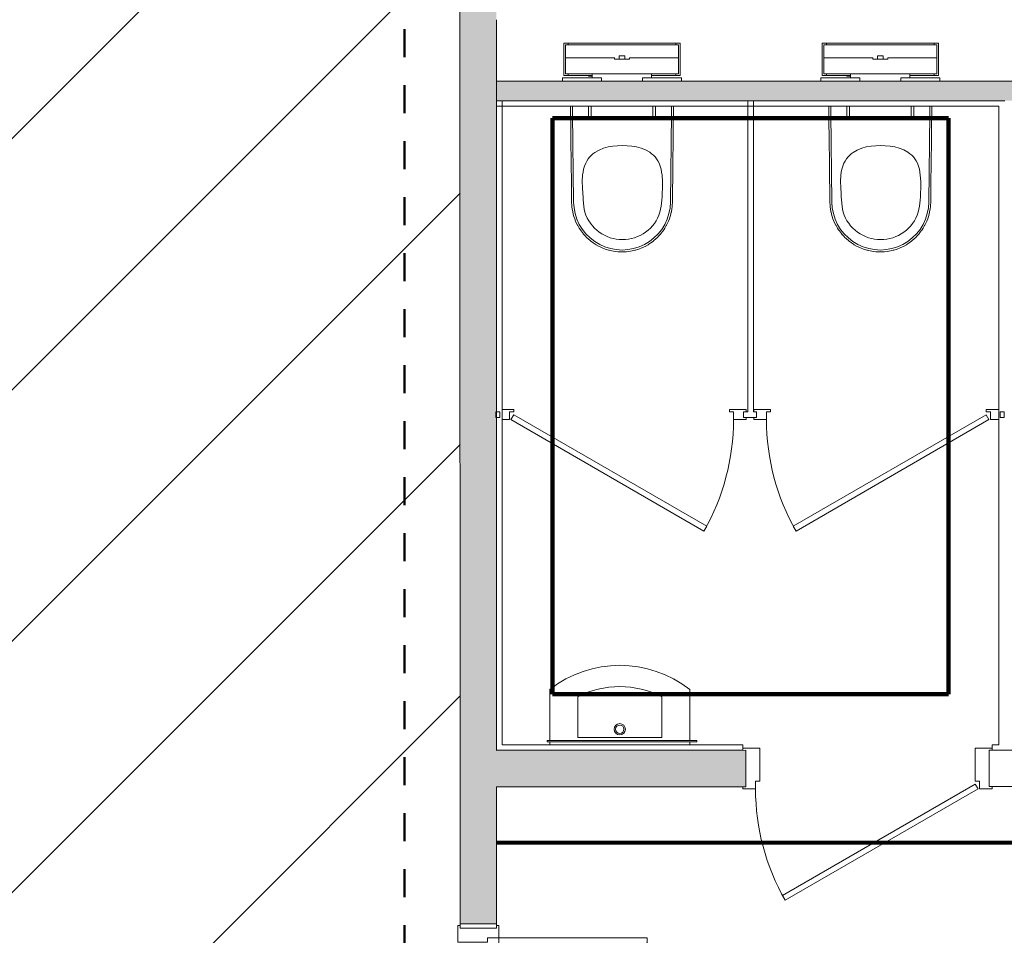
# Model space of a CAD drawing. Header units: metres. Extents: x 82 to 222, y -4 to 154.
# Tile 181 of 214: x 163.73 to 167.24, y 108.33 to 111.61. Entities that reach past the tile are written whole.
import ezdxf

# ---------------------------------------------------------------- set-up
doc = ezdxf.new("R2010")
doc.units = ezdxf.units.M
doc.linetypes.add('Centre', pattern=[0.0125, 0.0025, -0.001875, 0.00625, -0.001875])
doc.linetypes.add('Tiret', pattern=[0.0025, 0.00125, -0.00125])
doc.layers.add('A-DETL', color=7, linetype='Continuous', lineweight=5, true_color=0x00a600)
doc.layers.add('A-DOOR-FRAM', color=7, linetype='Continuous', lineweight=5, true_color=0x2a2a2a)
for name, color, linetype, lineweight in [('A-DETL-GENF', 7, 'Continuous', 5), ('A-DOOR', 7, 'Continuous', 5), ('A-WALL', 7, 'Continuous', 5), ('G-IMPT', 7, 'Continuous', 5), ('I-WALL', 7, 'Continuous', 5), ('P-SANR-FIXT', 7, 'Continuous', 5)]:
    doc.layers.add(name, color=color, linetype=linetype, lineweight=lineweight)
doc.layers.add('A-WALL-PATT', color=7, linetype='Continuous', true_color=0x2a2a2a)

# ---------------------------------------------------------------- blocks, each defined once
blk = doc.blocks.new('Grz_porte 1V recouvrement 30_ - 80x204-V98-DCE-Plan de reperage des murs- rez de rue-200 - Dépendante 1')
at = {"layer": 'A-DOOR'}
for p, q in [((-0.3041, -0.4535), (0.385, -0.0557)), ((0.395, -0.073), (0.385, -0.0557)), ((0.395, -0.073), (-0.2941, -0.4708)), ((-0.2941, -0.4708), (-0.3041, -0.4535))]:
    blk.add_line(p, q, dxfattribs=at)
blk.add_arc((0.4, -0.073), 0.8, 180, 209.821, dxfattribs=at)
at = {"layer": 'A-DOOR-FRAM', "color": 7}
for p, q in [((-0.385, 0.073), (-0.445, 0.073)), ((-0.385, -0.045), (-0.385, 0.073)), ((0.445, 0.073), (0.385, 0.073)), ((0.385, 0.073), (0.385, -0.045)), ((-0.445, -0.065), (-0.445, -0.073)), ((-0.4, -0.073), (-0.4, -0.045)), ((-0.4, -0.045), (-0.385, -0.045)), ((0.385, -0.045), (0.4, -0.045)), ((0.4, -0.045), (0.4, -0.073)), ((0.445, -0.073), (0.445, -0.065)), ((-0.445, -0.073), (-0.4, -0.073)), ((0.4, -0.073), (0.445, -0.073))]:
    blk.add_line(p, q, dxfattribs=at)
blk = doc.blocks.new('Grz_porte 1V recouvrement 30_ - 80x204-3371198-DCE-Plan de reperage des murs- rez de rue-200 - Dépendante 1')
at = {"layer": 'A-DOOR'}
for p, q in [((-0.3041, -0.3985), (0.385, -0.0007)), ((0.395, -0.018), (-0.2941, -0.4158)), ((0.395, -0.018), (0.385, -0.0007)), ((-0.2941, -0.4158), (-0.3041, -0.3985))]:
    blk.add_line(p, q, dxfattribs=at)
blk.add_arc((0.4, -0.018), 0.8, 180, 209.821, dxfattribs=at)
at = {"layer": 'A-DOOR-FRAM', "color": 7}
for p, q in [((-0.385, 0.018), (-0.445, 0.018)), ((-0.445, 0.018), (-0.445, 0.01)), ((-0.4, -0.018), (-0.4, 0.01)), ((-0.4, 0.01), (-0.385, 0.01)), ((-0.385, 0.01), (-0.385, 0.018)), ((0.4306, 0.018), (0.385, 0.018)), ((0.385, 0.018), (0.385, 0.01)), ((0.385, 0.01), (0.4, 0.01)), ((0.4, 0.01), (0.4, -0.018)), ((-0.445, -0.01), (-0.445, -0.018)), ((-0.445, -0.018), (-0.4, -0.018)), ((0.4, -0.018), (0.4306, -0.018))]:
    blk.add_line(p, q, dxfattribs=at)
blk = doc.blocks.new('Grz_porte 1V recouvrement 30_ - 80x204-V99-DCE-Plan de reperage des murs- rez de rue-200 - Dépendante 1')
at = {"layer": 'A-DOOR'}
for p, q in [((-0.2941, 0.4158), (-0.3041, 0.3985)), ((-0.3041, 0.3985), (0.385, 0.0007)), ((0.395, 0.018), (-0.2941, 0.4158)), ((0.395, 0.018), (0.385, 0.0007))]:
    blk.add_line(p, q, dxfattribs=at)
blk.add_arc((0.4, 0.018), 0.8, 150.179, 180, dxfattribs=at)
at = {"layer": 'A-DOOR-FRAM', "color": 7}
for p, q in [((-0.445, 0.018), (-0.4, 0.018)), ((-0.445, 0.01), (-0.445, 0.018)), ((-0.4, 0.018), (-0.4, -0.01)), ((0.4, 0.018), (0.4266, 0.018)), ((0.4, -0.01), (0.4, 0.018)), ((-0.445, -0.018), (-0.445, -0.01)), ((-0.385, -0.018), (-0.445, -0.018)), ((-0.4, -0.01), (-0.385, -0.01)), ((-0.385, -0.01), (-0.385, -0.018)), ((0.385, -0.01), (0.4, -0.01)), ((0.385, -0.018), (0.385, -0.01)), ((0.4266, -0.018), (0.385, -0.018))]:
    blk.add_line(p, q, dxfattribs=at)
blk = doc.blocks.new('Tierce _R_ - 1_43m x 2_04m-3779965-DCE-Plan de reperage des murs- rez de rue-200 - Dépendante 1')
at = {"layer": 'A-DOOR'}
for p, q in [((-0.715, -0.073), (-0.675, -0.073)), ((-0.715, -0.973), (-0.715, -0.073)), ((-0.675, -0.073), (-0.675, -0.973)), ((0.715, -0.073), (0.675, -0.073)), ((0.675, -0.073), (0.675, -0.603)), ((0.715, -0.603), (0.715, -0.073)), ((0.675, -0.603), (0.715, -0.603)), ((-0.675, -0.973), (-0.715, -0.973))]:
    blk.add_line(p, q, dxfattribs=at)
at = {"layer": 'A-DOOR', "linetype": 'Tiret'}
for centre, radius, start, end in [((-0.715, -0.073), 0.9, 270, 0), ((0.715, -0.073), 0.53, 180, 270)]:
    blk.add_arc(centre, radius, start, end, dxfattribs=at)
at = {"layer": 'A-DOOR-FRAM', "color": 7}
for p, q in [((-0.7, 0.073), (-0.76, 0.073)), ((-0.76, 0.073), (-0.76, 0.065)), ((-0.7, -0.033), (-0.7, 0.073)), ((0.76, 0.073), (0.7, 0.073)), ((0.7, 0.073), (0.7, -0.033)), ((0.76, 0.065), (0.76, 0.073)), ((-0.715, -0.073), (-0.715, -0.033)), ((-0.715, -0.033), (-0.7, -0.033)), ((0.7, -0.033), (0.715, -0.033)), ((0.715, -0.033), (0.715, -0.073)), ((-0.76, -0.065), (-0.76, -0.073)), ((0.76, -0.073), (0.76, -0.065)), ((-0.76, -0.073), (-0.715, -0.073)), ((0.715, -0.073), (0.76, -0.073))]:
    blk.add_line(p, q, dxfattribs=at)
blk = doc.blocks.new('400_74_Geberit_duofix_H112_sigma_12cm_adjustable_8cm - 400_74_Geberit_Duofix_H112_Sigma_12_cm_adjustable_8_cm-4062336-DCE-Plan de reperage des murs- rez de rue-200 - Dépendante 1')
at = {"layer": 'P-SANR-FIXT', "lineweight": 9}
for p, q in [((-0.208, 0.1645), (-0.1975, 0.1645)), ((-0.208, 0.0485), (-0.208, 0.1645)), ((-0.2018, 0.1115), (-0.2018, 0.1585)), ((-0.2018, 0.1585), (0.2018, 0.1585)), ((-0.1894, 0.1645), (-0.1977, 0.1645)), ((-0.1975, 0.1645), (-0.1925, 0.1645)), ((-0.1925, 0.1645), (-0.1925, 0.1585)), ((-0.1892, 0.1645), (-0.1925, 0.1645)), ((-0.1492, 0.1645), (-0.1892, 0.1645)), ((0.1492, 0.1645), (-0.1492, 0.1645)), ((0.1892, 0.1645), (0.1492, 0.1645)), ((0.1925, 0.1645), (0.1892, 0.1645)), ((0.1977, 0.1645), (0.1894, 0.1645)), ((0.1925, 0.1585), (0.1925, 0.1645)), ((0.1925, 0.1645), (0.1975, 0.1645)), ((0.1975, 0.1645), (0.208, 0.1645)), ((0.2018, 0.1585), (0.2018, 0.1115)), ((0.208, 0.1645), (0.208, 0.0485)), ((-0.2018, 0.0545), (-0.2018, 0.1115)), ((-0.2018, 0.1115), (-0.0265, 0.1115)), ((-0.0265, 0.1065), (-0.0265, 0.1115)), ((0.0265, 0.1065), (-0.0265, 0.1065)), ((-0.0105, 0.119), (-0.0105, 0.1065)), ((0.0105, 0.119), (-0.0105, 0.119)), ((-0.0074, 0.119), (-0.0105, 0.119)), ((0.0105, 0.119), (0.0074, 0.119)), ((0.0105, 0.1065), (0.0105, 0.119)), ((0.0265, 0.1115), (0.2018, 0.1115)), ((0.0265, 0.1115), (0.0265, 0.1065)), ((0.2018, 0.1115), (0.2018, 0.0545)), ((-0.2125, 0.0285), (-0.2125, 0.04)), ((-0.2125, 0.04), (-0.0735, 0.04)), ((-0.1975, 0.0485), (-0.208, 0.0485)), ((-0.2018, 0.0545), (0.2018, 0.0545)), ((-0.1925, 0.0485), (-0.1975, 0.0485)), ((-0.1975, 0.0485), (-0.1892, 0.0485)), ((-0.1925, 0.0545), (-0.1925, 0.0485)), ((-0.1925, 0.0485), (-0.1892, 0.0485)), ((-0.1892, 0.0485), (-0.1492, 0.0485)), ((-0.1492, 0.0485), (-0.106, 0.0485)), ((-0.12, 0.0465), (-0.12, 0.0485)), ((-0.106, 0.0465), (-0.12, 0.0465)), ((-0.106, 0.0545), (-0.106, 0.04)), ((-0.0735, 0.04), (-0.0735, 0.0285)), ((0.0735, 0.04), (0.2125, 0.04)), ((0.0735, 0.0285), (0.0735, 0.04)), ((0.106, 0.04), (0.106, 0.0545)), ((0.106, 0.0485), (0.1492, 0.0485)), ((0.1492, 0.0485), (0.1892, 0.0485)), ((0.1892, 0.0485), (0.1975, 0.0485)), ((0.1892, 0.0485), (0.1925, 0.0485)), ((0.1925, 0.0485), (0.1925, 0.0545)), ((0.1975, 0.0485), (0.1925, 0.0485)), ((0.208, 0.0485), (0.1975, 0.0485)), ((0.2125, 0.04), (0.2125, 0.0284)), ((-0.12, -0.0615), (-0.12, -0.1)), ((-0.11, -0.1), (-0.11, -0.0615)), ((0.11, -0.0616), (0.11, -0.1)), ((0.12, -0.1), (0.12, -0.0615)), ((-0.12, -0.1), (-0.11, -0.1)), ((-0.12, -0.1), (-0.1198, -0.1)), ((-0.1102, -0.1), (-0.11, -0.1)), ((0.11, -0.1), (0.1102, -0.1)), ((0.11, -0.1), (0.12, -0.1)), ((0.1198, -0.1), (0.12, -0.1))]:
    blk.add_line(p, q, dxfattribs=at)
blk = doc.blocks.new('Sanitary_Toilets_DURAVIT_257609-Wall-mounted-toilet - Default-V106-DCE-Plan de reperage des murs- rez de rue-200 - Dépendante 1')
at = {"layer": 'G-IMPT', "flags": 128}
for points in [[(-0.184, 0.2504), (-0.1839, 0.2461), (-0.1838, 0.2408), (-0.1838, 0.2356), (-0.1837, 0.2303), (-0.1837, 0.225), (-0.1832, 0.1862), (-0.1827, 0.1474), (-0.1823, 0.1086), (-0.1818, 0.0698), (-0.1814, 0.031), (-0.1809, -0.0077), (-0.1805, -0.0465), (-0.18, -0.0861), (-0.18, -0.0869), (-0.18, -0.0877), (-0.18, -0.0885), (-0.18, -0.0893), (-0.1799, -0.0901), (-0.1799, -0.0909), (-0.1799, -0.0917)], [(-0.177, 0.2504), (-0.1769, 0.2462), (-0.1767, 0.2287), (-0.1767, 0.2251), (-0.1729, -0.0916), (-0.1715, -0.1123), (-0.1675, -0.1327), (-0.1612, -0.1524), (-0.1525, -0.1713), (-0.1417, -0.189), (-0.1288, -0.2052), (-0.114, -0.2198), (-0.0976, -0.2326), (-0.0798, -0.2432), (-0.0609, -0.2517), (-0.0411, -0.2578), (-0.0207, -0.2615), (0.0001, -0.2628), (0.0208, -0.2615), (0.0412, -0.2578), (0.061, -0.2517), (0.08, -0.2432), (0.0978, -0.2326), (0.1141, -0.2198), (0.1289, -0.2052), (0.1418, -0.189), (0.1527, -0.1713), (0.1613, -0.1524), (0.1677, -0.1327), (0.1716, -0.1123), (0.1731, -0.0916), (0.1768, 0.2251), (0.1768, 0.2287), (0.1771, 0.2462), (0.1771, 0.2503)], [(0.1801, -0.0917), (0.1801, -0.0909), (0.1801, -0.0901), (0.1801, -0.0893), (0.1801, -0.0885), (0.1801, -0.0877), (0.1801, -0.0869), (0.1806, -0.0465), (0.181, -0.0077), (0.1815, 0.031), (0.182, 0.0698), (0.1824, 0.1086), (0.1829, 0.1474), (0.1833, 0.1862), (0.1838, 0.225), (0.1838, 0.2303), (0.1839, 0.2356), (0.184, 0.2408), (0.184, 0.2461), (0.1841, 0.2503)], [(-0.1799, -0.0917), (-0.1794, -0.1039), (-0.1789, -0.1092), (-0.178, -0.116), (-0.1761, -0.1265), (-0.1758, -0.128), (-0.1728, -0.1399), (-0.1717, -0.1435), (-0.169, -0.1515), (-0.1657, -0.16), (-0.1645, -0.1628), (-0.1591, -0.1738), (-0.1581, -0.1758), (-0.1531, -0.1844), (-0.1489, -0.1908), (-0.1463, -0.1945), (-0.1389, -0.2042), (-0.1384, -0.2048), (-0.1308, -0.2134), (-0.1265, -0.2177), (-0.1221, -0.222), (-0.1129, -0.2299), (-0.1118, -0.2308), (-0.1031, -0.2373), (-0.0958, -0.2421), (-0.0929, -0.2439), (-0.0822, -0.2499), (-0.0786, -0.2517), (-0.0712, -0.2551), (-0.0605, -0.2593), (-0.0598, -0.2595), (-0.0482, -0.2632), (-0.0458, -0.2638), (-0.0363, -0.2661), (-0.0307, -0.2671), (-0.0243, -0.2681), (-0.0154, -0.2691), (-0.0121, -0.2694), (-0.0077, -0.2696), (0.0001, -0.2698), (0.0078, -0.2696), (0.0123, -0.2694), (0.0155, -0.2691), (0.0244, -0.2681), (0.0308, -0.2671), (0.0364, -0.2661), (0.0459, -0.2638), (0.0483, -0.2632), (0.0599, -0.2595), (0.0606, -0.2593), (0.0713, -0.2551), (0.0787, -0.2517), (0.0824, -0.2499), (0.093, -0.2439), (0.0959, -0.2421), (0.1033, -0.2373), (0.112, -0.2308), (0.113, -0.2299), (0.1223, -0.222), (0.1267, -0.2177), (0.1309, -0.2134), (0.1385, -0.2048), (0.139, -0.2042), (0.1464, -0.1945), (0.1491, -0.1908), (0.1532, -0.1844), (0.1582, -0.1758), (0.1593, -0.1738), (0.1646, -0.1628), (0.1658, -0.16), (0.1692, -0.1515), (0.1718, -0.1435), (0.173, -0.1399), (0.1759, -0.128), (0.1763, -0.1265), (0.1781, -0.116), (0.179, -0.1092), (0.1795, -0.1039), (0.1801, -0.0917)]]:
    blk.add_lwpolyline(points, dxfattribs=at)
blk.add_lwpolyline([(-0.14, -0.062), (-0.1414, -0.0398), (-0.1419, -0.0177), (-0.1408, 0.0045), (-0.1393, 0.0155), (-0.137, 0.0263), (-0.1339, 0.037), (-0.1297, 0.0472), (-0.1256, 0.055), (-0.1209, 0.0624), (-0.1157, 0.0689), (-0.1099, 0.075), (-0.1036, 0.0805), (-0.0968, 0.0856), (-0.082, 0.0942), (-0.0662, 0.1007), (-0.0499, 0.1053), (-0.0331, 0.1081), (-0.0162, 0.1096), (0.0009, 0.11), (0.0179, 0.1097), (0.0348, 0.1084), (0.0515, 0.1057), (0.0679, 0.1013), (0.0839, 0.0948), (0.0989, 0.0862), (0.1058, 0.0812), (0.1123, 0.0756), (0.1181, 0.0696), (0.1233, 0.0631), (0.1283, 0.0553), (0.1325, 0.047), (0.1365, 0.0367), (0.1395, 0.026), (0.1416, 0.0151), (0.143, 0.0041), (0.1445, -0.018), (0.1445, -0.0402), (0.1437, -0.0623), (0.1431, -0.0734), (0.1423, -0.0845), (0.1399, -0.1065), (0.1379, -0.1174), (0.1352, -0.1282), (0.1316, -0.1387), (0.1271, -0.1488), (0.1218, -0.1585), (0.1156, -0.1677), (0.1088, -0.1764), (0.1012, -0.1846), (0.0931, -0.1921), (0.0844, -0.1989), (0.0751, -0.2051), (0.0654, -0.2105), (0.0554, -0.2151), (0.045, -0.2189), (0.0343, -0.2219), (0.0234, -0.2241), (0.0124, -0.2254), (0.0013, -0.2258), (-0.0097, -0.2254), (-0.0208, -0.2241), (-0.0316, -0.2219), (-0.0423, -0.2189), (-0.0527, -0.215), (-0.0627, -0.2103), (-0.0724, -0.2049), (-0.0816, -0.1987), (-0.0903, -0.1918), (-0.0984, -0.1843), (-0.106, -0.1762), (-0.1129, -0.1675), (-0.1191, -0.1583), (-0.1245, -0.1486), (-0.1289, -0.1385), (-0.1324, -0.1279), (-0.1349, -0.1171), (-0.1366, -0.1062), (-0.1386, -0.0841), (-0.1393, -0.073)], close=True, dxfattribs=at)
blk = doc.blocks.new('Sanitary_Toilets_DURAVIT_257609-Wall-mounted-toilet - Default-V107-DCE-Plan de reperage des murs- rez de rue-200 - Dépendante 1')
at = {"layer": 'G-IMPT', "flags": 128}
for points in [[(-0.184, 0.2504), (-0.1839, 0.2461), (-0.1838, 0.2408), (-0.1838, 0.2356), (-0.1837, 0.2303), (-0.1837, 0.225), (-0.1832, 0.1862), (-0.1827, 0.1474), (-0.1823, 0.1086), (-0.1818, 0.0698), (-0.1814, 0.031), (-0.1809, -0.0077), (-0.1805, -0.0465), (-0.18, -0.0861), (-0.18, -0.0869), (-0.18, -0.0877), (-0.18, -0.0885), (-0.18, -0.0893), (-0.1799, -0.0901), (-0.1799, -0.0909), (-0.1799, -0.0917)], [(-0.177, 0.2504), (-0.1769, 0.2462), (-0.1767, 0.2287), (-0.1767, 0.2251), (-0.1729, -0.0916), (-0.1715, -0.1123), (-0.1675, -0.1327), (-0.1612, -0.1524), (-0.1525, -0.1713), (-0.1417, -0.189), (-0.1288, -0.2052), (-0.114, -0.2198), (-0.0976, -0.2326), (-0.0798, -0.2432), (-0.0609, -0.2517), (-0.0411, -0.2578), (-0.0207, -0.2615), (0.0001, -0.2628), (0.0208, -0.2615), (0.0412, -0.2578), (0.061, -0.2517), (0.08, -0.2432), (0.0978, -0.2326), (0.1141, -0.2198), (0.1289, -0.2052), (0.1418, -0.189), (0.1527, -0.1713), (0.1613, -0.1524), (0.1677, -0.1327), (0.1716, -0.1123), (0.1731, -0.0916), (0.1768, 0.2251), (0.1768, 0.2287), (0.1771, 0.2462), (0.1771, 0.2503)], [(0.1801, -0.0917), (0.1801, -0.0909), (0.1801, -0.0901), (0.1801, -0.0893), (0.1801, -0.0885), (0.1801, -0.0877), (0.1801, -0.0869), (0.1806, -0.0465), (0.181, -0.0077), (0.1815, 0.031), (0.182, 0.0698), (0.1824, 0.1086), (0.1829, 0.1474), (0.1833, 0.1862), (0.1838, 0.225), (0.1838, 0.2303), (0.1839, 0.2356), (0.184, 0.2408), (0.184, 0.2461), (0.1841, 0.2503)], [(-0.1799, -0.0917), (-0.1794, -0.1039), (-0.1789, -0.1092), (-0.178, -0.116), (-0.1761, -0.1265), (-0.1758, -0.128), (-0.1728, -0.1399), (-0.1717, -0.1435), (-0.169, -0.1515), (-0.1657, -0.16), (-0.1645, -0.1628), (-0.1591, -0.1738), (-0.1581, -0.1758), (-0.1531, -0.1844), (-0.1489, -0.1908), (-0.1463, -0.1945), (-0.1389, -0.2042), (-0.1384, -0.2048), (-0.1308, -0.2134), (-0.1265, -0.2177), (-0.1221, -0.222), (-0.1129, -0.2299), (-0.1118, -0.2308), (-0.1031, -0.2373), (-0.0958, -0.2421), (-0.0929, -0.2439), (-0.0822, -0.2499), (-0.0786, -0.2517), (-0.0712, -0.2551), (-0.0605, -0.2593), (-0.0598, -0.2595), (-0.0482, -0.2632), (-0.0458, -0.2638), (-0.0363, -0.2661), (-0.0307, -0.2671), (-0.0243, -0.2681), (-0.0154, -0.2691), (-0.0121, -0.2694), (-0.0077, -0.2696), (0.0001, -0.2698), (0.0078, -0.2696), (0.0123, -0.2694), (0.0155, -0.2691), (0.0244, -0.2681), (0.0308, -0.2671), (0.0364, -0.2661), (0.0459, -0.2638), (0.0483, -0.2632), (0.0599, -0.2595), (0.0606, -0.2593), (0.0713, -0.2551), (0.0787, -0.2517), (0.0824, -0.2499), (0.093, -0.2439), (0.0959, -0.2421), (0.1033, -0.2373), (0.112, -0.2308), (0.113, -0.2299), (0.1223, -0.222), (0.1267, -0.2177), (0.1309, -0.2134), (0.1385, -0.2048), (0.139, -0.2042), (0.1464, -0.1945), (0.1491, -0.1908), (0.1532, -0.1844), (0.1582, -0.1758), (0.1593, -0.1738), (0.1646, -0.1628), (0.1658, -0.16), (0.1692, -0.1515), (0.1718, -0.1435), (0.173, -0.1399), (0.1759, -0.128), (0.1763, -0.1265), (0.1781, -0.116), (0.179, -0.1092), (0.1795, -0.1039), (0.1801, -0.0917)]]:
    blk.add_lwpolyline(points, dxfattribs=at)
blk.add_lwpolyline([(-0.14, -0.062), (-0.1414, -0.0398), (-0.1419, -0.0177), (-0.1408, 0.0045), (-0.1393, 0.0155), (-0.137, 0.0263), (-0.1339, 0.037), (-0.1297, 0.0472), (-0.1256, 0.055), (-0.1209, 0.0624), (-0.1157, 0.0689), (-0.1099, 0.075), (-0.1036, 0.0805), (-0.0968, 0.0856), (-0.082, 0.0942), (-0.0662, 0.1007), (-0.0499, 0.1053), (-0.0331, 0.1081), (-0.0162, 0.1096), (0.0009, 0.11), (0.0179, 0.1097), (0.0348, 0.1084), (0.0515, 0.1057), (0.0679, 0.1013), (0.0839, 0.0948), (0.0989, 0.0862), (0.1058, 0.0812), (0.1123, 0.0756), (0.1181, 0.0696), (0.1233, 0.0631), (0.1283, 0.0553), (0.1325, 0.047), (0.1365, 0.0367), (0.1395, 0.026), (0.1416, 0.0151), (0.143, 0.0041), (0.1445, -0.018), (0.1445, -0.0402), (0.1437, -0.0623), (0.1431, -0.0734), (0.1423, -0.0845), (0.1399, -0.1065), (0.1379, -0.1174), (0.1352, -0.1282), (0.1316, -0.1387), (0.1271, -0.1488), (0.1218, -0.1585), (0.1156, -0.1677), (0.1088, -0.1764), (0.1012, -0.1846), (0.0931, -0.1921), (0.0844, -0.1989), (0.0751, -0.2051), (0.0654, -0.2105), (0.0554, -0.2151), (0.045, -0.2189), (0.0343, -0.2219), (0.0234, -0.2241), (0.0124, -0.2254), (0.0013, -0.2258), (-0.0097, -0.2254), (-0.0208, -0.2241), (-0.0316, -0.2219), (-0.0423, -0.2189), (-0.0527, -0.215), (-0.0627, -0.2103), (-0.0724, -0.2049), (-0.0816, -0.1987), (-0.0903, -0.1918), (-0.0984, -0.1843), (-0.106, -0.1762), (-0.1129, -0.1675), (-0.1191, -0.1583), (-0.1245, -0.1486), (-0.1289, -0.1385), (-0.1324, -0.1279), (-0.1349, -0.1171), (-0.1366, -0.1062), (-0.1386, -0.0841), (-0.1393, -0.073)], close=True, dxfattribs=at)
blk = doc.blocks.new('OMD_lavemains - Type 1-5445251-DCE-Plan de reperage des murs- rez de rue-200 - Dépendante 1')
at = {"layer": 'P-SANR-FIXT'}
for p, q in [((-0.1251, 0.2071), (-0.1251, 0.025)), ((-0.0251, 0.1812), (-0.0251, 0.0351)), ((0.2751, 0.0351), (0.2751, 0.1812)), ((0.3751, 0.025), (0.3751, 0.2071)), ((-0.1251, 0.02), (-0.1251, 0.01)), ((-0.0251, 0.0351), (0.2751, 0.0351)), ((0.3751, 0.01), (0.3751, 0.02))]:
    blk.add_line(p, q, dxfattribs=at)
for radius in [0.02, 0.015]:
    blk.add_circle((0.125, 0.0651), radius, dxfattribs=at)
for centre, radius, start, end in [((0.125, -0.1113), 0.4048, 51.8545, 128.1457), ((0.125, -0.1114), 0.3288, 62.8518, 117.1485)]:
    blk.add_arc(centre, radius, start, end, dxfattribs=at)

msp = doc.modelspace()

# ---------------------------------------------------------------- hatches: boundary and pattern name
at = {"layer": 'A-DETL-GENF', "true_color": 0x808080}
h = msp.add_hatch(dxfattribs=at)
h.set_pattern_fill('FP_14', color=8, style=0, pattern_type=2)
h.set_pattern_definition([(45, (-9.11556, 107.194), (-0.4490128, 0.4490128), [])])
h.paths.add_polyline_path([(162.8877, 124.5496), (162.8875, 124.5496), (162.8875, 124.5646), (162.8575, 124.5646), (162.8575, 124.6096), (162.8275, 124.6096), (162.827, 125.5795), (162.6272, 125.5795), (162.6272, 125.6645), (158.7947, 125.6636), (158.7947, 125.6936), (158.7497, 125.6936), (158.7497, 125.7236), (158.7347, 125.7236), (158.7347, 125.7936), (162.6272, 125.7945), (162.6272, 125.8795), (162.8272, 125.8795), (162.827, 126.4746), (162.857, 126.4746), (162.857, 126.5196), (162.887, 126.5196), (162.887, 126.5346), (162.957, 126.5346), (162.9575, 124.5496)])
h.paths.add_polyline_path([(157.4841, 102.7783), (162.8326, 102.7815), (162.8326, 103.112), (162.8625, 103.1121), (162.8625, 103.157), (162.8925, 103.1571), (162.8925, 103.1721), (162.9625, 103.1721), (162.9626, 102.7816), (170.7726, 102.7863), (170.7718, 106.2713), (164.3893, 106.2699), (164.3893, 106.2999), (164.3443, 106.2999), (164.3443, 106.3299), (164.3293, 106.3299), (164.3293, 106.3999), (165.3018, 106.4002), (165.3002, 112.8701), (165.3302, 112.8702), (165.3302, 112.9151), (165.3602, 112.9151), (165.3602, 112.9301), (165.4302, 112.9302), (165.4312, 111.8552), (165.6305, 111.8552), (165.6305, 111.7952), (170.7714, 111.7964), (170.7668, 131.2664), (165.6259, 131.2652), (165.6259, 131.2302), (165.4259, 131.2302), (165.4266, 128.4002), (165.3966, 128.4001), (165.3966, 128.3551), (165.3666, 128.3551), (165.3666, 128.3401), (165.2966, 128.3401), (165.2959, 131.2651), (162.9559, 131.2646), (162.9559, 129.8496), (162.8862, 129.8496), (162.8862, 129.8646), (162.8562, 129.8646), (162.8562, 129.9096), (162.8262, 129.9096), (162.8254, 131.2295), (162.6259, 131.2295), (162.6259, 131.4295), (162.8259, 131.4295), (162.8251, 133.4495), (162.2054, 133.4494), (162.2051, 134.6236), (157.4841, 134.6289), (157.4841, 133.3743), (157.4875, 133.3743), (157.4875, 133.3243), (157.4841, 133.3243), (157.4841, 132.1246), (157.4875, 132.1246), (157.4875, 132.0746), (157.4841, 132.0746), (157.4841, 130.5743), (157.4881, 130.5743), (157.4881, 130.5243), (157.4841, 130.5243), (157.4841, 129.3246), (157.4881, 129.3246), (157.4881, 129.2746), (157.4841, 129.2746), (157.4841, 128.5933), (157.919, 128.5933), (157.919, 128.5234), (157.904, 128.5234), (157.904, 128.4934), (157.8591, 128.4934), (157.8591, 128.4634), (157.4841, 128.4633), (157.4841, 127.7743), (157.4888, 127.7743), (157.4888, 127.7243), (157.4841, 127.7243), (157.4841, 126.5246), (157.4888, 126.5246), (157.4888, 126.4746), (157.4841, 126.4746), (157.4841, 125.7933), (157.9197, 125.7933), (157.9197, 125.7234), (157.9047, 125.7234), (157.9047, 125.6934), (157.8597, 125.6934), (157.8597, 125.6634), (157.4841, 125.6633), (157.4841, 124.9743), (157.4894, 124.9743), (157.4894, 124.9243), (157.4841, 124.9243), (157.4841, 123.7246), (157.4894, 123.7246), (157.4894, 123.6746), (157.4841, 123.6746), (157.4841, 122.7933), (162.6279, 122.7945), (162.6278, 123.0795), (162.8278, 123.0795), (162.8279, 123.6746), (162.8577, 123.6746), (162.8577, 123.7196), (162.8877, 123.7196), (162.8877, 123.7346), (162.9577, 123.7346), (162.9575, 122.6646), (157.4841, 122.6633), (157.4841, 122.2783), (157.788, 122.2784), (157.789, 117.9784), (157.4841, 117.9783), (157.4841, 117.4783), (158.1292, 117.4784), (158.1292, 117.1784), (157.4841, 117.1783), (157.4841, 116.5743), (157.4914, 116.5743), (157.4914, 116.5243), (157.4841, 116.5243), (157.4841, 115.3246), (157.4914, 115.3246), (157.4898, 115.2746), (157.4841, 115.2746), (157.4841, 113.7743), (157.4921, 113.7743), (157.4921, 113.7243), (157.4841, 113.7243), (157.4841, 112.5246), (157.4921, 112.5246), (157.4921, 112.4746), (157.4841, 112.4746), (157.4841, 110.9743), (157.4927, 110.9743), (157.4927, 110.9243), (157.4841, 110.9243), (157.4841, 109.7246), (157.4927, 109.7246), (157.4913, 109.6746), (157.4841, 109.6746), (157.4841, 108.1743), (157.4934, 108.1743), (157.4934, 108.1243), (157.4841, 108.1243), (157.4841, 106.9246), (157.4934, 106.9246), (157.4934, 106.8746), (157.4841, 106.8746), (157.4841, 105.3793), (157.4941, 105.3793), (157.4941, 105.3293), (157.4841, 105.3293), (157.4841, 104.1296), (157.4941, 104.1296), (157.4941, 104.0796), (157.4841, 104.0796), (157.4841, 102.7784)])
h.paths.add_polyline_path([(198.0884, 122.1329), (198.0881, 122.1329), (198.0881, 122.1479), (198.0581, 122.1479), (198.058, 122.1929), (198.028, 122.1929), (198.0279, 122.6154), (192.6494, 122.6141), (192.6494, 116.8566), (198.0593, 116.8579), (198.0586, 119.9879), (197.8286, 119.9878), (197.8285, 120.2878), (198.0285, 120.2879), (198.0284, 120.6429), (198.0584, 120.6429), (198.0586, 120.6879), (198.0884, 120.6879)])
h.paths.add_polyline_path([(192.4958, 102.7865), (200.6826, 102.7885), (200.6824, 103.991), (200.7123, 103.991), (200.7123, 104.006), (200.7823, 104.006), (200.7826, 102.7885), (205.9826, 102.7897), (205.9817, 104.09), (205.9779, 104.09), (205.9776, 105.3897), (205.982, 105.3898), (205.981, 106.89), (205.9773, 106.89), (205.977, 108.1897), (205.9813, 108.1898), (205.9807, 109.69), (205.9766, 109.69), (205.9763, 110.9897), (205.9807, 110.9898), (205.98, 112.49), (205.9759, 112.49), (205.9757, 113.7897), (205.98, 113.7898), (205.9794, 115.29), (205.9753, 115.2901), (205.975, 116.5897), (205.9794, 116.5898), (205.9787, 118.09), (205.9746, 118.09), (205.9746, 118.14), (205.979, 118.14), (205.9784, 119.3397), (205.9743, 119.3397), (205.9743, 119.3897), (205.9787, 119.3898), (205.978, 120.89), (205.974, 120.89), (205.9737, 122.1897), (205.978, 122.1898), (205.9779, 122.8897), (200.3279, 122.8884), (200.3281, 121.8884), (200.7781, 121.8885), (200.7783, 121.181), (200.7483, 121.181), (200.7483, 121.166), (200.6783, 121.166), (200.6781, 121.7885), (200.2281, 121.7884), (200.2276, 124.0884), (200.6776, 124.0885), (200.6776, 124.681), (200.7475, 124.681), (200.7475, 124.666), (200.7775, 124.666), (200.7776, 123.9885), (200.3276, 123.9884), (200.3279, 122.9884), (205.9779, 122.9897), (205.9774, 123.69), (205.9733, 123.6901), (205.973, 124.9897), (205.9774, 124.9898), (205.9772, 125.7897), (200.8272, 125.7885), (200.8272, 125.5885), (200.7772, 125.5885), (200.7772, 125.511), (200.7473, 125.511), (200.7473, 125.496), (200.6773, 125.496), (200.6772, 125.5885), (200.4972, 125.5885), (200.4965, 128.4734), (200.0366, 128.4734), (200.0366, 128.5433), (200.0515, 128.5433), (200.0515, 128.5733), (200.0965, 128.5733), (200.0965, 128.6033), (200.4965, 128.6034), (200.4966, 131.4234), (200.5259, 131.4235), (200.5259, 131.4684), (200.5558, 131.4684), (200.5559, 131.4834), (200.6258, 131.4835), (200.6272, 131.4385), (200.8259, 131.4385), (200.8259, 131.2385), (200.6259, 131.2385), (200.6272, 125.8885), (205.9772, 125.8898), (205.977, 126.3991), (205.7823, 126.3992), (205.7823, 132.0547), (205.811, 132.0547), (205.811, 132.0697), (205.881, 132.0697), (205.881, 132.0097), (206.081, 132.0097), (206.0823, 126.8026), (207.1511, 126.8013), (207.1511, 135.593), (206.0802, 135.593), (206.0804, 133.5598), (205.8807, 133.5597), (205.8807, 133.4997), (205.8107, 133.4997), (205.8107, 133.5147), (205.7807, 133.5147), (205.7804, 134.6547), (205.7238, 134.6546), (205.7238, 134.6436), (204.675, 134.6436), (204.675, 134.5936), (204.615, 134.5936), (204.615, 134.5986), (204.655, 134.5986), (204.655, 134.6386), (204.615, 134.6386), (204.615, 134.6436), (204.625, 134.6436), (204.625, 134.6544), (201.005, 134.6535), (201.005, 134.6436), (201.015, 134.6436), (201.015, 134.6386), (200.975, 134.6366), (200.975, 134.5986), (201.015, 134.5986), (201.015, 134.5936), (200.955, 134.5936), (200.955, 134.6436), (200.6251, 134.6436), (200.6255, 132.9135), (200.5555, 132.9135), (200.5555, 132.9284), (200.5255, 132.9284), (200.5255, 132.9734), (200.4955, 132.9735), (200.4953, 133.8208), (199.6494, 132.9777), (198.6649, 131.9933), (198.6668, 131.9915), (198.1558, 131.4803), (198.1563, 129.5454), (198.0863, 129.5454), (198.0863, 129.5604), (198.0563, 129.5604), (198.0563, 129.6054), (198.0263, 129.6054), (198.0259, 129.6029), (197.8338, 129.6028), (197.8338, 129.6728), (197.8488, 129.6729), (197.8488, 129.7028), (197.8938, 129.7028), (197.8938, 129.6728), (198.0263, 129.6729), (198.0259, 131.2379), (197.8259, 131.2378), (197.8259, 131.2665), (196.6259, 131.2677), (196.6261, 130.5725), (196.5761, 130.5725), (196.5759, 131.2678), (195.8759, 131.2685), (195.8759, 130.3498), (195.8061, 130.3498), (195.8059, 130.3648), (195.7761, 130.3648), (195.7761, 130.4098), (195.8061, 130.4098), (195.8059, 131.2685), (195.0059, 131.2693), (195.0063, 129.6721), (195.8063, 129.6723), (195.8063, 129.6748), (195.7763, 129.6748), (195.7763, 129.7198), (195.8063, 129.7198), (195.8063, 129.7348), (195.8763, 129.7348), (195.8763, 129.6723), (196.9588, 129.6726), (196.9588, 129.7026), (197.0038, 129.7026), (197.0038, 129.6726), (197.0188, 129.6726), (197.0188, 129.6026), (195.0063, 129.6021), (195.0059, 129.4846), (194.9363, 129.4846), (194.9359, 129.4996), (194.9063, 129.4996), (194.9063, 129.5446), (194.9363, 129.5446), (194.9359, 129.6021), (194.0663, 129.6019), (194.0663, 129.7344), (194.1363, 129.7344), (194.1363, 129.7194), (194.1663, 129.7194), (194.1663, 129.6744), (194.1363, 129.6721), (194.1363, 129.6719), (194.9363, 129.6721), (194.9359, 131.2694), (194.1359, 131.2702), (194.1361, 130.4094), (194.1661, 130.4094), (194.1661, 130.3644), (194.1361, 130.3644), (194.1359, 130.3494), (194.0661, 130.3494), (194.0659, 131.2702), (192.6515, 131.2716), (192.6515, 128.6016), (194.9365, 128.6021), (194.9365, 128.6096), (194.9065, 128.6096), (194.9065, 128.6546), (194.9365, 128.6546), (194.9365, 128.6696), (195.0065, 128.6696), (195.0065, 128.6021), (198.0265, 128.6029), (198.0266, 128.6704), (198.0565, 128.6704), (198.0565, 128.7154), (198.0865, 128.7154), (198.0865, 128.7304), (198.1565, 128.7304), (198.1566, 128.6029), (198.5465, 128.6029), (198.5466, 128.573), (198.5915, 128.573), (198.5915, 128.543), (198.6065, 128.543), (198.6066, 128.473), (198.1566, 128.4729), (198.1565, 128.4129), (198.0866, 128.4129), (198.0866, 128.4279), (198.0566, 128.4279), (198.0566, 128.4729), (192.6508, 128.4716), (192.6508, 122.7141), (198.0279, 122.7154), (198.0279, 123.0929), (198.0578, 123.0929), (198.0578, 123.1379), (198.0878, 123.1379), (198.0878, 123.1529), (198.1578, 123.1529), (198.158, 122.1329), (198.0884, 122.1329), (198.0884, 120.7029), (198.1584, 120.7029), (198.1593, 116.7579), (192.6479, 116.7566), (192.6494, 115.4141), (192.6569, 113.5716), (193.2851, 113.5717), (193.2855, 111.7717), (193.4855, 111.7718), (193.4855, 111.6718), (192.6646, 111.6716), (192.6802, 107.8016), (192.7378, 107.8016), (194.0869, 109.0019), (197.8312, 109.0028), (197.8318, 109.0378), (198.0311, 109.0379), (198.0312, 108.8379), (197.8312, 108.8378), (197.8318, 106.2378), (198.0318, 106.2379), (198.0319, 106.1379), (200.6318, 106.1385), (200.6319, 106.2385), (200.8318, 106.2385), (200.8319, 106.1385), (205.9718, 106.1397), (205.9719, 106.0397), (200.7819, 106.0385), (200.7821, 104.821), (200.7121, 104.821), (200.7121, 104.836), (200.6821, 104.836), (200.6819, 106.0385), (198.0319, 106.0378), (198.032, 105.6229), (197.932, 105.6228), (197.9318, 106.0378), (197.8319, 106.0379), (197.8318, 106.0728), (192.4995, 106.0715), (192.4986, 105.2464), (192.3914, 105.2464), (192.3914, 103.6965), (192.4968, 103.6964), (192.4958, 102.7867)])
h.paths.add_polyline_path([(162.8923, 103.9871), (162.8923, 104.0021), (162.8623, 104.0021), (162.8623, 104.047), (162.8323, 104.047), (162.8317, 106.0295), (162.6319, 106.0295), (162.6318, 106.2295), (162.8318, 106.2295), (162.8317, 106.8296), (162.8617, 106.8296), (162.8617, 106.8746), (162.8917, 106.8746), (162.8917, 106.8896), (162.9617, 106.8896), (162.9618, 106.3996), (163.5143, 106.3997), (163.5143, 106.3297), (163.4993, 106.3297), (163.4993, 106.2997), (163.4543, 106.2997), (163.4543, 106.2697), (162.9618, 106.2696), (162.9618, 103.9871)])
h.paths.add_polyline_path([(205.9779, 104.14), (205.9823, 104.14), (205.9817, 105.3397), (205.9776, 105.3397)])
h.paths.add_polyline_path([(165.4318, 106.0302), (165.4319, 106.0302), (165.4318, 106.2302), (165.6318, 106.2302), (165.6319, 106.0302)])
h.paths.add_polyline_path([(192.3914, 106.2015), (197.7018, 106.2028), (197.7012, 108.8728), (194.0911, 108.8719), (192.7759, 107.7016), (192.3914, 107.7015), (192.3914, 106.2028)])
h.paths.add_polyline_path([(205.9773, 106.94), (205.9816, 106.94), (205.981, 108.1397), (205.9773, 108.1397), (205.9773, 106.94)])
h.paths.add_polyline_path([(193.7015, 107.4518), (193.7015, 107.6218), (196.5015, 107.6225), (196.5015, 107.4525), (193.9783, 107.4519)])
h.paths.add_polyline_path([(162.8896, 116.5596), (162.8894, 116.5596), (162.8894, 116.5746), (162.8594, 116.5746), (162.8594, 116.6195), (162.8294, 116.6195), (162.8292, 117.1799), (162.1292, 117.1797), (162.1292, 117.3794), (158.1301, 117.3784), (158.13, 117.4784), (162.9592, 117.4796), (162.9592, 116.5596)])
h.paths.add_polyline_path([(162.8903, 113.3046), (162.8901, 113.3046), (162.8901, 113.3196), (162.8601, 113.3196), (162.8601, 113.3646), (162.8301, 113.3646), (162.8296, 114.4645), (162.7824, 114.4645), (162.7824, 114.4945), (162.7674, 114.4945), (162.7673, 114.5645), (162.8298, 114.5645), (162.8298, 115.6845), (162.8596, 115.6846), (162.8596, 115.7295), (162.8896, 115.7296), (162.8896, 115.7446), (162.9596, 115.7446), (162.9601, 113.3046)])
h.paths.add_polyline_path([(162.8915, 107.7046), (162.8915, 107.7196), (162.8615, 107.7196), (162.8614, 107.7646), (162.8314, 107.7646), (162.8303, 111.6045), (162.6305, 111.6045), (162.6305, 111.8545), (162.8305, 111.8545), (162.8303, 112.4296), (162.8603, 112.4296), (162.8603, 112.4746), (162.8903, 112.4746), (162.8903, 112.4896), (162.9603, 112.4896), (162.9614, 107.7046)])
h.paths.add_polyline_path([(157.4913, 108.2083), (157.4913, 108.3083), (161.3313, 108.3092), (161.3313, 108.2092), (157.593, 108.2083)])
h.paths.add_polyline_path([(200.6311, 108.8385), (200.6312, 108.8385), (200.6311, 109.0385), (200.8311, 109.0385), (200.8312, 108.8385), (200.7643, 108.8385)])
h.paths.add_polyline_path([(198.0812, 108.9379), (198.0805, 111.6729), (198.0305, 111.6729), (198.0298, 114.4129), (197.8299, 114.4128), (197.8298, 114.5378), (195.9299, 114.5373), (195.9305, 111.6724), (194.9855, 111.6721), (194.9855, 111.7721), (195.7805, 111.7723), (195.7798, 114.6873), (198.1798, 114.6879), (198.1807, 111.1179), (198.6732, 111.118), (198.6732, 111.048), (198.6582, 111.048), (198.6582, 111.018), (198.1807, 111.0179), (198.1807, 108.9379)])
h.paths.add_polyline_path([(205.9766, 109.74), (205.981, 109.74), (205.9803, 110.9397), (205.9766, 110.9397), (205.9766, 109.74)])
h.paths.add_polyline_path([(199.5032, 111.0182), (199.5032, 111.0482), (199.4882, 111.0482), (199.4882, 111.1182), (200.2307, 111.1184), (200.2307, 112.8259), (200.3003, 112.8259), (200.3003, 112.8109), (200.3303, 112.8109), (200.3307, 111.1184), (205.9707, 111.1184), (205.9707, 111.0197), (199.5482, 111.0182)])
h.paths.add_polyline_path([(192.6642, 111.7716), (193.2355, 111.7718), (193.2355, 111.8217), (193.2455, 111.8217), (193.2451, 112.5217), (193.2353, 112.5217), (193.2353, 112.5717), (192.6609, 112.5716), (192.6637, 111.8726)])
h.paths.add_polyline_path([(205.9759, 112.54), (205.9803, 112.54), (205.9797, 113.7397), (205.9757, 113.7397)])
h.paths.add_polyline_path([(192.6605, 112.6716), (193.2353, 112.6717), (193.2353, 112.7217), (193.2453, 112.7217), (193.2451, 113.4217), (193.2351, 113.4217), (193.2351, 113.4717), (192.6573, 113.4716), (192.6605, 112.6716)])
h.paths.add_polyline_path([(200.3001, 112.8259), (200.3001, 113.6409), (200.2301, 113.6409), (200.2298, 114.5734), (200.6298, 114.5747), (200.6298, 114.6635), (200.6798, 114.6635), (200.6798, 114.726), (200.7498, 114.726), (200.7498, 114.711), (200.7798, 114.711), (200.7798, 114.6635), (200.8298, 114.6635), (200.8299, 114.5735), (205.9698, 114.5747), (205.9698, 114.4747), (200.8299, 114.4734), (200.8299, 114.4135), (200.6299, 114.4135), (200.6298, 114.4735), (200.3299, 114.4734), (200.33, 113.6559), (200.3001, 113.6559)])
h.paths.add_polyline_path([(166.4202, 113.0454), (166.4202, 113.2154), (168.6543, 113.2159), (168.6543, 113.2133), (168.6658, 113.2133), (168.6658, 113.2159), (169.2702, 113.2161), (169.2702, 113.0461), (166.435, 113.0454)])
h.paths.add_polyline_path([(165.3599, 114.3601), (165.3599, 114.3751), (165.3299, 114.3751), (165.3299, 114.4201), (165.2999, 114.4201), (165.2999, 115.7776), (165.3696, 115.7776), (165.3696, 115.7626), (165.3996, 115.7626), (165.3996, 115.7176), (165.4296, 115.7177), (165.4299, 114.6302), (165.6298, 114.6302), (165.6299, 114.5952), (167.5798, 114.5957), (167.5798, 114.8957), (169.3898, 114.8961), (169.3898, 114.5961), (170.7698, 114.5964), (170.7699, 114.4664), (165.6299, 114.4652), (165.6298, 114.4302), (165.4299, 114.4302), (165.4293, 114.3602)])
h.paths.add_polyline_path([(157.4899, 114.4633), (157.4899, 114.5633), (161.9523, 114.5643), (161.9523, 114.4943), (161.9374, 114.4943), (161.9374, 114.4643), (157.7185, 114.4633)])
h.paths.add_polyline_path([(167.6298, 114.5957), (169.3398, 114.5961), (169.3398, 114.8461), (167.6298, 114.8457), (167.6298, 114.5961)])
h.paths.add_polyline_path([(200.7496, 114.726), (200.7496, 115.541), (200.6796, 115.541), (200.6794, 116.1635), (200.2295, 116.1634), (200.2289, 118.4884), (200.6789, 118.4885), (200.6789, 119.111), (200.7488, 119.111), (200.7488, 119.096), (200.7788, 119.096), (200.7789, 118.3885), (200.3289, 118.3884), (200.3292, 117.3884), (205.9692, 117.3897), (205.9692, 117.2897), (200.3292, 117.2884), (200.3299, 116.2634), (200.7794, 116.2635), (200.7796, 115.556), (200.7496, 115.556)])
h.paths.add_polyline_path([(205.9753, 115.34), (205.9797, 115.34), (205.979, 116.5397), (205.9753, 116.5397), (205.9753, 115.34)])
h.paths.add_polyline_path([(165.3694, 115.7776), (165.3694, 116.5926), (165.2994, 116.5926), (165.2977, 123.6576), (165.3677, 123.6576), (165.3677, 123.6426), (165.3977, 123.6426), (165.3977, 123.5976), (165.4277, 123.5976), (165.4293, 123.0802), (165.6278, 123.0802), (165.6279, 122.7802), (165.4279, 122.7802), (165.4293, 117.4802), (165.6292, 117.4802), (165.6292, 117.1802), (165.4292, 117.1802), (165.4293, 116.6527), (165.3993, 116.6526), (165.3993, 116.6076), (165.3694, 116.6076)])
h.paths.add_polyline_path([(200.6788, 119.926), (200.6786, 119.926), (200.6786, 119.9885), (200.6286, 119.9885), (200.6285, 120.2885), (200.6785, 120.2885), (200.6789, 120.351), (200.7485, 120.351), (200.7485, 120.336), (200.7785, 120.336), (200.7789, 120.2885), (200.8285, 120.2885), (200.8286, 120.1885), (205.9685, 120.1897), (205.9685, 120.0897), (200.8285, 120.0885), (200.8285, 119.9885), (200.7786, 119.9885), (200.7783, 119.941), (200.7486, 119.941), (200.7486, 119.926), (200.6789, 119.926)])
h.paths.add_polyline_path([(205.974, 120.94), (205.9783, 120.94), (205.9779, 122.1397), (205.974, 122.1397), (205.974, 120.94)])
h.paths.add_polyline_path([(205.9733, 123.74), (205.9777, 123.74), (205.9772, 124.9397), (205.9733, 124.9397), (205.9733, 123.74)])
h.paths.add_polyline_path([(198.0876, 123.9679), (198.0876, 123.9829), (198.0576, 123.9829), (198.0576, 124.0279), (198.0276, 124.0279), (198.0269, 125.5879), (197.8272, 125.5878), (197.8272, 125.8878), (198.0272, 125.8879), (198.0269, 126.9229), (198.0569, 126.9229), (198.0569, 126.9679), (198.0869, 126.9679), (198.0869, 126.9829), (198.1569, 126.9829), (198.1576, 123.9679)])
h.paths.add_polyline_path([(165.2977, 124.4726), (165.2975, 124.4726), (165.297, 126.5101), (165.367, 126.5101), (165.367, 126.4951), (165.397, 126.4951), (165.3974, 126.4501), (165.427, 126.4501), (165.4275, 125.8802), (165.6272, 125.8802), (165.6272, 125.5802), (165.4272, 125.5802), (165.4275, 124.5327), (165.3975, 124.5326), (165.3975, 124.4876), (165.3675, 124.4876), (165.3675, 124.4726), (165.2977, 124.4726)])
h.paths.add_polyline_path([(162.8868, 127.3496), (162.8868, 127.3646), (162.8568, 127.3646), (162.8568, 127.4096), (162.8268, 127.4096), (162.8265, 128.4645), (158.7941, 128.4636), (158.794, 128.4936), (158.7491, 128.4936), (158.749, 128.5236), (158.734, 128.5236), (158.734, 128.5936), (162.8265, 128.5945), (162.8266, 128.9746), (162.8564, 128.9746), (162.8564, 129.0196), (162.8864, 129.0196), (162.8864, 129.0346), (162.9564, 129.0346), (162.9568, 127.3496)])
h.paths.add_polyline_path([(205.4959, 131.2396), (205.4959, 131.2396), (205.4959, 131.4396), (205.6959, 131.4397), (205.6959, 131.2397)])
h.paths.add_polyline_path([(162.2754, 133.5194), (162.8254, 133.5195), (162.8251, 134.6229), (162.2751, 134.6229), (162.2754, 133.5195)])
at = {"layer": 'A-WALL-PATT'}
h = msp.add_hatch(color=256, dxfattribs=at)
h.paths.add_polyline_path([(165.3018, 106.4001), (165.4318, 106.4002), (165.4317, 106.8252), (165.3017, 106.8251)])
h.paths.add_polyline_path([(165.3013, 108.3751), (165.4313, 108.3752), (165.4302, 112.8702), (165.3002, 112.8701), (165.3012, 108.8652)])
h.paths.add_polyline_path([(165.2999, 114.4201), (165.4299, 114.4202), (165.4296, 115.7177), (165.2996, 115.7176)])
h.paths.add_polyline_path([(165.2993, 116.6526), (165.4293, 116.6527), (165.4277, 123.5977), (165.2977, 123.5976), (165.2993, 116.6527)])
h.paths.add_polyline_path([(165.2975, 124.5326), (165.4275, 124.5327), (165.427, 126.4502), (165.297, 126.4501), (165.2975, 124.5327)])
h.paths.add_polyline_path([(165.2966, 128.4001), (165.4266, 128.4002), (165.4259, 131.3952), (165.2959, 131.3951), (165.2966, 128.4002)])
at = {"layer": 'A-WALL-PATT', "true_color": 0xc0c0c0}
msp.add_hatch(color=9, dxfattribs=at).paths.add_polyline_path([(165.4306, 111.3157), (170.7527, 111.3157), (170.7527, 111.3857), (165.4306, 111.3857)])
at = {"layer": 'A-WALL-PATT'}
h = msp.add_hatch(color=256, dxfattribs=at)
h.paths.add_polyline_path([(165.4312, 108.8652), (166.3212, 108.8654), (166.3212, 108.9954), (165.4312, 108.9952)])
h.paths.add_polyline_path([(168.0337, 108.8658), (168.0461, 108.8658), (168.0461, 108.9958), (168.0337, 108.9958)])
h.paths.add_polyline_path([(169.1437, 108.866), (169.2809, 108.8661), (169.2808, 108.9961), (169.1437, 108.996), (169.1437, 108.8661)])
h.paths.add_polyline_path([(170.1509, 108.8663), (171.0062, 108.867), (171.0061, 108.9965), (170.1508, 108.9963)])

# ---------------------------------------------------------------- linework, layer by layer
at = {"layer": 'A-DETL', "color": 1, "linetype": 'Centre', "lineweight": 50, "true_color": 0xff0000}
msp.add_line((165.1026, 106.0713), (165.1026, 112.0313), dxfattribs=at)
at = {"layer": 'A-DETL', "color": 11, "lineweight": 100, "true_color": 0xff8040}
for p, q in [((165.6306, 111.2534), (167.0458, 111.2534)), ((165.6306, 109.1956), (165.6306, 111.2534)), ((167.0458, 111.2534), (167.0458, 109.1956)), ((167.0458, 109.1956), (165.6306, 109.1956))]:
    msp.add_line(p, q, dxfattribs=at)
at = {"layer": 'A-DETL', "color": 150, "lineweight": 100, "true_color": 0x0080ff}
msp.add_line((171.1244, 108.6665), (165.4312, 108.6652), dxfattribs=at)
at = {"layer": 'A-WALL', "lineweight": 20}
for p, q in [((165.3002, 112.8701), (165.3013, 108.3601)), ((165.4306, 111.3857), (165.4305, 111.6052)), ((165.4312, 109.0156), (165.4306, 111.2957)), ((165.4312, 108.9952), (165.4312, 108.9956)), ((166.3212, 108.9954), (165.4312, 108.9952)), ((166.3212, 108.9954), (166.3212, 108.8654)), ((168.0461, 108.9958), (167.1912, 108.9956)), ((167.1912, 108.9956), (167.1912, 108.8656)), ((165.4312, 108.8652), (166.3212, 108.8654)), ((165.4313, 108.3602), (165.4312, 108.8652)), ((167.1912, 108.8656), (168.0461, 108.8658)), ((165.3013, 108.3601), (165.4313, 108.3602))]:
    msp.add_line(p, q, dxfattribs=at)
at = {"layer": 'A-WALL'}
msp.add_line((165.3013, 108.3751), (165.4313, 108.3752), dxfattribs=at)
at = {"layer": 'I-WALL', "lineweight": 20}
for p, q in [((165.4306, 111.3857), (170.7715, 111.3857)), ((165.4306, 111.3857), (165.4306, 111.2957)), ((165.4306, 111.3157), (167.2464, 111.3157)), ((165.4312, 109.0156), (165.4312, 111.3157)), ((165.4512, 111.3157), (165.4512, 109.0156)), ((166.3287, 110.2045), (166.3287, 111.3157)), ((166.3487, 111.3157), (166.3487, 110.2045)), ((167.2258, 111.2957), (165.4306, 111.2957)), ((167.2258, 109.0156), (167.2258, 111.2957)), ((165.4427, 110.2045), (165.4289, 110.2045)), ((165.4289, 110.1845), (165.4289, 110.2045)), ((165.4427, 110.1845), (165.4427, 110.2045)), ((166.3287, 110.2045), (166.3127, 110.2045)), ((166.3127, 110.1845), (166.3127, 110.2045)), ((166.3602, 110.2045), (166.3487, 110.2045)), ((166.3602, 110.1845), (166.3602, 110.2045)), ((167.2439, 110.2045), (167.2302, 110.2045)), ((167.2302, 110.1845), (167.2302, 110.2045)), ((167.2439, 110.1845), (167.2439, 110.2045)), ((165.4289, 110.1845), (165.4427, 110.1845)), ((166.3127, 110.1845), (166.3602, 110.1845)), ((167.2439, 110.1845), (167.2302, 110.1845)), ((166.1471, 109.0306), (165.6121, 109.0306)), ((165.6121, 109.0306), (165.6121, 109.0256)), ((166.1471, 109.0256), (166.1471, 109.0306)), ((165.4312, 109.0156), (165.4312, 108.9956)), ((165.4312, 108.9956), (166.3112, 108.9956)), ((166.3112, 109.0156), (165.4512, 109.0156)), ((165.6121, 109.0256), (166.1471, 109.0256)), ((166.3112, 108.9956), (166.3112, 109.0156)), ((167.2258, 109.0156), (167.2012, 109.0156)), ((167.2012, 109.0156), (167.2012, 108.9956)), ((167.2012, 108.9956), (167.2258, 108.9956))]:
    msp.add_line(p, q, dxfattribs=at)

# ---------------------------------------------------------------- block references
at = {"layer": 'A-DOOR-FRAM', "color": 7}
for name, p, rotation in [('Grz_porte 1V recouvrement 30_ - 80x204-V99-DCE-Plan de reperage des murs- rez de rue-200 - Dépendante 1', (165.8777, 110.1945), 180), ('Grz_porte 1V recouvrement 30_ - 80x204-V98-DCE-Plan de reperage des murs- rez de rue-200 - Dépendante 1', (166.7562, 108.9305), 0.0135285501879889), ('Tierce _R_ - 1_43m x 2_04m-3779965-DCE-Plan de reperage des murs- rez de rue-200 - Dépendante 1', (165.3665, 107.6101), 90.01352855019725)]:
    msp.add_blockref(name, p, dxfattribs=dict(at, rotation=rotation))
msp.add_blockref('Grz_porte 1V recouvrement 30_ - 80x204-3371198-DCE-Plan de reperage des murs- rez de rue-200 - Dépendante 1', (166.7952, 110.1945), dxfattribs=at)
at = {"layer": 'G-IMPT', "color": 7, "true_color": 0xffffff, "rotation": 0.0135285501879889}
for name, p in [('Sanitary_Toilets_DURAVIT_257609-Wall-mounted-toilet - Default-V107-DCE-Plan de reperage des murs- rez de rue-200 - Dépendante 1', (165.8793, 111.0453)), ('Sanitary_Toilets_DURAVIT_257609-Wall-mounted-toilet - Default-V106-DCE-Plan de reperage des murs- rez de rue-200 - Dépendante 1', (166.8019, 111.0453))]:
    msp.add_blockref(name, p, dxfattribs=at)
at = {"layer": 'P-SANR-FIXT', "lineweight": 9, "rotation": 0.0135285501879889}
for p in [(165.8792, 111.3572), (166.8019, 111.3572)]:
    msp.add_blockref('400_74_Geberit_duofix_H112_sigma_12cm_adjustable_8cm - 400_74_Geberit_Duofix_H112_Sigma_12_cm_adjustable_8_cm-4062336-DCE-Plan de reperage des murs- rez de rue-200 - Dépendante 1', p, dxfattribs=at)
at = {"layer": 'P-SANR-FIXT'}
msp.add_blockref('OMD_lavemains - Type 1-5445251-DCE-Plan de reperage des murs- rez de rue-200 - Dépendante 1', (165.7462, 109.0056), dxfattribs=at)

doc.saveas('drawing.dxf')
